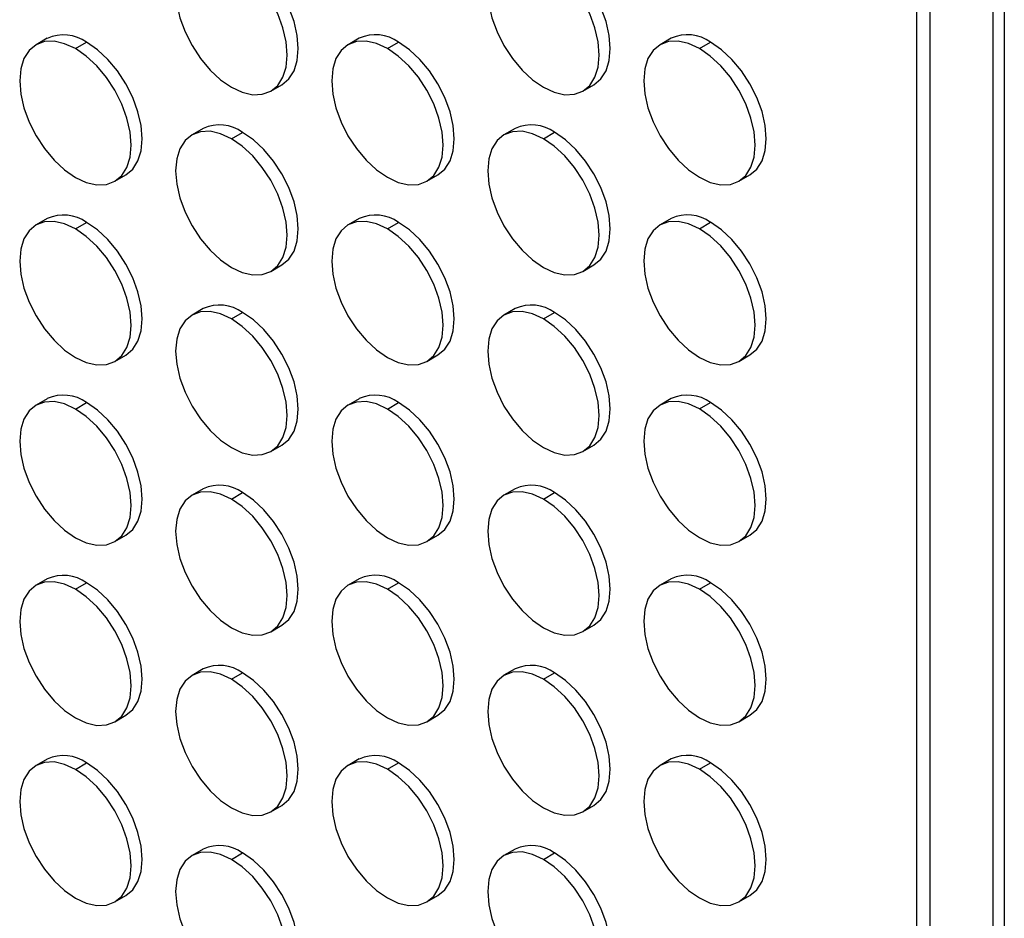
# Model space of a CAD drawing. Header units: millimetres. Extents: x 0 to 2794, y 0 to 2159.
# Tile 24 of 44: x 2543 to 2668, y 1084 to 1198. Entities that reach past the tile are written whole.
import ezdxf

# ---------------------------------------------------------------- set-up
doc = ezdxf.new("R2010")
doc.units = ezdxf.units.MM
doc.header["$LTSCALE"] = 10

msp = doc.modelspace()

# ---------------------------------------------------------------- linework, layer by layer
for p, q in [((2666.94, 890.14), (2666.94, 1653.36)), ((2668.37, 1654.18), (2668.37, 889.88)), ((2658.96, 900.17), (2658.96, 1648.75)), ((2657.25, 901.45), (2657.25, 1647.76)), ((2546.89, 1195.48), (2545.48, 1194.66)), ((2550.48, 1194.17), (2551.89, 1194.98)), ((2586.49, 1195.48), (2585.08, 1194.66)), ((2590.07, 1194.17), (2591.49, 1194.99)), ((2626.09, 1195.48), (2624.67, 1194.67)), ((2629.67, 1194.17), (2631.09, 1194.99)), ((2575.28, 1188.77), (2576.69, 1189.59)), ((2614.87, 1188.78), (2616.29, 1189.59)), ((2566.69, 1184.05), (2565.28, 1183.23)), ((2570.28, 1182.74), (2571.69, 1183.55)), ((2606.29, 1184.05), (2604.87, 1183.23)), ((2609.87, 1182.74), (2611.29, 1183.56)), ((2555.48, 1177.34), (2556.89, 1178.16)), ((2595.07, 1177.34), (2596.49, 1178.16)), ((2634.67, 1177.35), (2636.09, 1178.16)), ((2546.89, 1172.61), (2545.48, 1171.8)), ((2586.49, 1172.62), (2585.08, 1171.8)), ((2626.09, 1172.62), (2624.67, 1171.8)), ((2550.48, 1171.3), (2551.89, 1172.12)), ((2590.07, 1171.31), (2591.49, 1172.12)), ((2629.67, 1171.31), (2631.09, 1172.13)), ((2575.28, 1165.91), (2576.69, 1166.73)), ((2614.87, 1165.91), (2616.29, 1166.73)), ((2566.69, 1161.18), (2565.28, 1160.37)), ((2606.29, 1161.19), (2604.87, 1160.37)), ((2570.28, 1159.87), (2571.69, 1160.69)), ((2609.87, 1159.88), (2611.29, 1160.69)), ((2555.48, 1154.48), (2556.89, 1155.29)), ((2595.07, 1154.48), (2596.49, 1155.3)), ((2634.67, 1154.48), (2636.09, 1155.3)), ((2546.89, 1149.75), (2545.48, 1148.93)), ((2586.49, 1149.75), (2585.08, 1148.94)), ((2626.09, 1149.76), (2624.67, 1148.94)), ((2550.48, 1148.44), (2551.89, 1149.26)), ((2590.07, 1148.44), (2591.49, 1149.26)), ((2629.67, 1148.45), (2631.09, 1149.26)), ((2575.28, 1143.05), (2576.69, 1143.86)), ((2614.87, 1143.05), (2616.29, 1143.87)), ((2566.69, 1138.32), (2565.28, 1137.5)), ((2570.28, 1137.01), (2571.69, 1137.83)), ((2606.29, 1138.32), (2604.87, 1137.51)), ((2609.87, 1137.01), (2611.29, 1137.83)), ((2555.48, 1131.61), (2556.89, 1132.43)), ((2595.07, 1131.62), (2596.49, 1132.43)), ((2634.67, 1131.62), (2636.09, 1132.44)), ((2546.89, 1126.89), (2545.48, 1126.07)), ((2550.48, 1125.58), (2551.89, 1126.39)), ((2586.49, 1126.89), (2585.08, 1126.07)), ((2590.07, 1125.58), (2591.49, 1126.4)), ((2626.09, 1126.89), (2624.67, 1126.08)), ((2629.67, 1125.58), (2631.09, 1126.4)), ((2575.28, 1120.18), (2576.69, 1121)), ((2614.87, 1120.19), (2616.29, 1121)), ((2566.69, 1115.46), (2565.28, 1114.64)), ((2570.28, 1114.15), (2571.69, 1114.96)), ((2606.29, 1115.46), (2604.87, 1114.65)), ((2609.87, 1114.15), (2611.29, 1114.97)), ((2555.48, 1108.75), (2556.89, 1109.57)), ((2595.07, 1108.75), (2596.49, 1109.57)), ((2634.67, 1108.76), (2636.09, 1109.57)), ((2546.89, 1104.02), (2545.48, 1103.21)), ((2550.48, 1102.71), (2551.89, 1103.53)), ((2586.49, 1104.03), (2585.08, 1103.21)), ((2590.07, 1102.72), (2591.49, 1103.53)), ((2626.09, 1104.03), (2624.67, 1103.22)), ((2629.67, 1102.72), (2631.09, 1103.54)), ((2575.28, 1097.32), (2576.69, 1098.14)), ((2614.87, 1097.32), (2616.29, 1098.14)), ((2566.69, 1092.59), (2565.28, 1091.78)), ((2606.29, 1092.6), (2604.87, 1091.78)), ((2570.28, 1091.28), (2571.69, 1092.1)), ((2609.87, 1091.29), (2611.29, 1092.1)), ((2555.48, 1085.89), (2556.89, 1086.7)), ((2595.07, 1085.89), (2596.49, 1086.71)), ((2634.67, 1085.89), (2636.09, 1086.71))]:
    msp.add_line(p, q)
at = {"flags": 128}
for points in [[(2570.28, 1205.6), (2568.9, 1206.24), (2567.57, 1206.54), (2566.35, 1206.49), (2565.28, 1206.09), (2564.4, 1205.36), (2563.74, 1204.33), (2563.34, 1203.03), (2563.2, 1201.52), (2563.34, 1199.84), (2563.74, 1198.08), (2564.4, 1196.29), (2565.28, 1194.55), (2566.35, 1192.91), (2567.57, 1191.45), (2568.9, 1190.22), (2570.28, 1189.27)], [(2576.69, 1189.59), (2576.69, 1189.59), (2577.57, 1190.32), (2578.22, 1191.35), (2578.63, 1192.65), (2578.76, 1194.17), (2578.63, 1195.84), (2578.22, 1197.6), (2577.57, 1199.39), (2576.69, 1201.14), (2575.62, 1202.77), (2574.4, 1204.23), (2573.07, 1205.46), (2571.69, 1206.42)], [(2609.87, 1205.6), (2608.49, 1206.24), (2607.17, 1206.54), (2605.95, 1206.49), (2604.87, 1206.1), (2603.99, 1205.37), (2603.34, 1204.33), (2602.94, 1203.03), (2602.8, 1201.52), (2602.94, 1199.85), (2603.34, 1198.08), (2603.99, 1196.29), (2604.87, 1194.55), (2605.95, 1192.92), (2607.17, 1191.46), (2608.49, 1190.23), (2609.87, 1189.27)], [(2616.29, 1189.59), (2616.29, 1189.59), (2617.17, 1190.32), (2617.82, 1191.36), (2618.22, 1192.66), (2618.36, 1194.17), (2618.22, 1195.84), (2617.82, 1197.61), (2617.17, 1199.4), (2616.29, 1201.14), (2615.22, 1202.78), (2613.99, 1204.24), (2612.67, 1205.47), (2611.29, 1206.42)], [(2570.28, 1189.27), (2571.66, 1188.63), (2572.98, 1188.33), (2574.2, 1188.38), (2575.28, 1188.77), (2576.16, 1189.5), (2576.81, 1190.54), (2577.21, 1191.84), (2577.35, 1193.35), (2577.21, 1195.02), (2576.81, 1196.79), (2576.16, 1198.58), (2575.28, 1200.32), (2574.2, 1201.95), (2572.98, 1203.42), (2571.66, 1204.65), (2570.28, 1205.6)], [(2609.87, 1189.27), (2611.25, 1188.63), (2612.58, 1188.33), (2613.8, 1188.38), (2614.87, 1188.78), (2615.75, 1189.51), (2616.41, 1190.54), (2616.81, 1191.84), (2616.94, 1193.36), (2616.81, 1195.03), (2616.41, 1196.79), (2615.75, 1198.58), (2614.87, 1200.32), (2613.8, 1201.96), (2612.58, 1203.42), (2611.25, 1204.65), (2609.87, 1205.6)], [(2550.48, 1194.17), (2549.1, 1194.8), (2547.77, 1195.11), (2546.55, 1195.06), (2545.48, 1194.66), (2544.6, 1193.93), (2543.94, 1192.9), (2543.54, 1191.6), (2543.41, 1190.08), (2543.54, 1188.41), (2543.94, 1186.65), (2544.6, 1184.86), (2545.48, 1183.11), (2546.55, 1181.48), (2547.77, 1180.02), (2549.1, 1178.79), (2550.48, 1177.83)], [(2556.89, 1178.16), (2556.89, 1178.16), (2557.77, 1178.89), (2558.42, 1179.92), (2558.83, 1181.22), (2558.96, 1182.73), (2558.83, 1184.41), (2558.42, 1186.17), (2557.77, 1187.96), (2556.89, 1189.7), (2555.82, 1191.34), (2554.6, 1192.8), (2553.27, 1194.03), (2551.89, 1194.98)], [(2590.07, 1194.17), (2588.7, 1194.81), (2587.37, 1195.11), (2586.15, 1195.06), (2585.07, 1194.66), (2584.2, 1193.93), (2583.54, 1192.9), (2583.14, 1191.6), (2583, 1190.09), (2583.14, 1188.41), (2583.54, 1186.65), (2584.2, 1184.86), (2585.07, 1183.12), (2586.15, 1181.48), (2587.37, 1180.02), (2588.7, 1178.79), (2590.07, 1177.84)], [(2596.49, 1178.16), (2596.49, 1178.16), (2597.37, 1178.89), (2598.02, 1179.92), (2598.42, 1181.22), (2598.56, 1182.74), (2598.42, 1184.41), (2598.02, 1186.17), (2597.37, 1187.96), (2596.49, 1189.71), (2595.42, 1191.34), (2594.2, 1192.8), (2592.87, 1194.03), (2591.49, 1194.99)], [(2629.67, 1194.17), (2628.29, 1194.81), (2626.97, 1195.11), (2625.74, 1195.06), (2624.67, 1194.67), (2623.79, 1193.94), (2623.14, 1192.9), (2622.74, 1191.6), (2622.6, 1190.09), (2622.74, 1188.42), (2623.14, 1186.65), (2623.79, 1184.87), (2624.67, 1183.12), (2625.74, 1181.49), (2626.97, 1180.03), (2628.29, 1178.8), (2629.67, 1177.84)], [(2636.09, 1178.16), (2636.09, 1178.16), (2636.97, 1178.89), (2637.62, 1179.93), (2638.02, 1181.23), (2638.16, 1182.74), (2638.02, 1184.41), (2637.62, 1186.18), (2636.97, 1187.97), (2636.09, 1189.71), (2635.02, 1191.35), (2633.79, 1192.81), (2632.47, 1194.04), (2631.09, 1194.99)], [(2550.48, 1177.83), (2551.86, 1177.2), (2553.18, 1176.89), (2554.41, 1176.94), (2555.48, 1177.34), (2556.36, 1178.07), (2557.01, 1179.1), (2557.41, 1180.4), (2557.55, 1181.92), (2557.41, 1183.59), (2557.01, 1185.35), (2556.36, 1187.14), (2555.48, 1188.89), (2554.41, 1190.52), (2553.18, 1191.98), (2551.86, 1193.21), (2550.48, 1194.17)], [(2590.07, 1177.84), (2591.45, 1177.2), (2592.78, 1176.9), (2594, 1176.95), (2595.07, 1177.34), (2595.95, 1178.07), (2596.61, 1179.11), (2597.01, 1180.41), (2597.15, 1181.92), (2597.01, 1183.59), (2596.61, 1185.36), (2595.95, 1187.15), (2595.07, 1188.89), (2594, 1190.53), (2592.78, 1191.99), (2591.45, 1193.22), (2590.07, 1194.17)], [(2629.67, 1177.84), (2631.05, 1177.2), (2632.38, 1176.9), (2633.6, 1176.95), (2634.67, 1177.35), (2635.55, 1178.08), (2636.21, 1179.11), (2636.61, 1180.41), (2636.74, 1181.93), (2636.61, 1183.6), (2636.21, 1185.36), (2635.55, 1187.15), (2634.67, 1188.89), (2633.6, 1190.53), (2632.38, 1191.99), (2631.05, 1193.22), (2629.67, 1194.17)], [(2570.28, 1182.74), (2568.9, 1183.38), (2567.57, 1183.68), (2566.35, 1183.63), (2565.28, 1183.23), (2564.4, 1182.5), (2563.74, 1181.47), (2563.34, 1180.17), (2563.2, 1178.65), (2563.34, 1176.98), (2563.74, 1175.22), (2564.4, 1173.43), (2565.28, 1171.68), (2566.35, 1170.05), (2567.57, 1168.59), (2568.9, 1167.36), (2570.28, 1166.4)], [(2576.69, 1166.73), (2576.69, 1166.73), (2577.57, 1167.46), (2578.22, 1168.49), (2578.63, 1169.79), (2578.76, 1171.3), (2578.63, 1172.98), (2578.22, 1174.74), (2577.57, 1176.53), (2576.69, 1178.27), (2575.62, 1179.91), (2574.4, 1181.37), (2573.07, 1182.6), (2571.69, 1183.55)], [(2609.87, 1182.74), (2608.49, 1183.38), (2607.17, 1183.68), (2605.95, 1183.63), (2604.87, 1183.23), (2603.99, 1182.5), (2603.34, 1181.47), (2602.94, 1180.17), (2602.8, 1178.66), (2602.94, 1176.98), (2603.34, 1175.22), (2603.99, 1173.43), (2604.87, 1171.69), (2605.95, 1170.05), (2607.17, 1168.59), (2608.49, 1167.36), (2609.87, 1166.41)], [(2616.29, 1166.73), (2616.29, 1166.73), (2617.17, 1167.46), (2617.82, 1168.49), (2618.22, 1169.79), (2618.36, 1171.31), (2618.22, 1172.98), (2617.82, 1174.74), (2617.17, 1176.53), (2616.29, 1178.28), (2615.22, 1179.91), (2613.99, 1181.37), (2612.67, 1182.6), (2611.29, 1183.56)], [(2570.28, 1166.4), (2571.66, 1165.77), (2572.98, 1165.46), (2574.2, 1165.51), (2575.28, 1165.91), (2576.16, 1166.64), (2576.81, 1167.67), (2577.21, 1168.97), (2577.35, 1170.49), (2577.21, 1172.16), (2576.81, 1173.92), (2576.16, 1175.71), (2575.28, 1177.46), (2574.2, 1179.09), (2572.98, 1180.55), (2571.66, 1181.78), (2570.28, 1182.74)], [(2609.87, 1166.41), (2611.25, 1165.77), (2612.58, 1165.47), (2613.8, 1165.52), (2614.87, 1165.91), (2615.75, 1166.64), (2616.41, 1167.68), (2616.81, 1168.98), (2616.94, 1170.49), (2616.81, 1172.16), (2616.41, 1173.93), (2615.75, 1175.72), (2614.87, 1177.46), (2613.8, 1179.1), (2612.58, 1180.56), (2611.25, 1181.79), (2609.87, 1182.74)], [(2550.48, 1171.3), (2549.1, 1171.94), (2547.77, 1172.24), (2546.55, 1172.19), (2545.48, 1171.8), (2544.6, 1171.07), (2543.94, 1170.03), (2543.54, 1168.73), (2543.41, 1167.22), (2543.54, 1165.55), (2543.94, 1163.78), (2544.6, 1161.99), (2545.48, 1160.25), (2546.55, 1158.62), (2547.77, 1157.16), (2549.1, 1155.92), (2550.48, 1154.97)], [(2590.07, 1171.31), (2588.7, 1171.95), (2587.37, 1172.25), (2586.15, 1172.2), (2585.07, 1171.8), (2584.2, 1171.07), (2583.54, 1170.04), (2583.14, 1168.74), (2583, 1167.22), (2583.14, 1165.55), (2583.54, 1163.79), (2584.2, 1162), (2585.07, 1160.25), (2586.15, 1158.62), (2587.37, 1157.16), (2588.7, 1155.93), (2590.07, 1154.98)], [(2629.67, 1171.31), (2628.29, 1171.95), (2626.97, 1172.25), (2625.74, 1172.2), (2624.67, 1171.8), (2623.79, 1171.07), (2623.14, 1170.04), (2622.74, 1168.74), (2622.6, 1167.23), (2622.74, 1165.55), (2623.14, 1163.79), (2623.79, 1162), (2624.67, 1160.26), (2625.74, 1158.62), (2626.97, 1157.16), (2628.29, 1155.93), (2629.67, 1154.98)], [(2550.48, 1154.97), (2551.86, 1154.33), (2553.18, 1154.03), (2554.41, 1154.08), (2555.48, 1154.48), (2556.36, 1155.21), (2557.01, 1156.24), (2557.41, 1157.54), (2557.55, 1159.05), (2557.41, 1160.73), (2557.01, 1162.49), (2556.36, 1164.28), (2555.48, 1166.02), (2554.41, 1167.66), (2553.18, 1169.12), (2551.86, 1170.35), (2550.48, 1171.3)], [(2556.89, 1155.29), (2556.89, 1155.29), (2557.77, 1156.02), (2558.42, 1157.06), (2558.83, 1158.36), (2558.96, 1159.87), (2558.83, 1161.54), (2558.42, 1163.31), (2557.77, 1165.1), (2556.89, 1166.84), (2555.82, 1168.47), (2554.6, 1169.94), (2553.27, 1171.17), (2551.89, 1172.12)], [(2590.07, 1154.98), (2591.45, 1154.34), (2592.78, 1154.03), (2594, 1154.08), (2595.07, 1154.48), (2595.95, 1155.21), (2596.61, 1156.24), (2597.01, 1157.54), (2597.15, 1159.06), (2597.01, 1160.73), (2596.61, 1162.49), (2595.95, 1164.28), (2595.07, 1166.03), (2594, 1167.66), (2592.78, 1169.12), (2591.45, 1170.35), (2590.07, 1171.31)], [(2596.49, 1155.3), (2596.49, 1155.3), (2597.37, 1156.03), (2598.02, 1157.06), (2598.42, 1158.36), (2598.56, 1159.88), (2598.42, 1161.55), (2598.02, 1163.31), (2597.37, 1165.1), (2596.49, 1166.84), (2595.42, 1168.48), (2594.2, 1169.94), (2592.87, 1171.17), (2591.49, 1172.12)], [(2629.67, 1154.98), (2631.05, 1154.34), (2632.38, 1154.04), (2633.6, 1154.09), (2634.67, 1154.48), (2635.55, 1155.21), (2636.21, 1156.25), (2636.61, 1157.55), (2636.74, 1159.06), (2636.61, 1160.73), (2636.21, 1162.5), (2635.55, 1164.29), (2634.67, 1166.03), (2633.6, 1167.67), (2632.38, 1169.13), (2631.05, 1170.36), (2629.67, 1171.31)], [(2636.09, 1155.3), (2636.09, 1155.3), (2636.97, 1156.03), (2637.62, 1157.06), (2638.02, 1158.36), (2638.16, 1159.88), (2638.02, 1161.55), (2637.62, 1163.31), (2636.97, 1165.1), (2636.09, 1166.85), (2635.02, 1168.48), (2633.79, 1169.94), (2632.47, 1171.17), (2631.09, 1172.13)], [(2570.28, 1159.87), (2568.9, 1160.51), (2567.57, 1160.81), (2566.35, 1160.76), (2565.28, 1160.37), (2564.4, 1159.64), (2563.74, 1158.6), (2563.34, 1157.3), (2563.2, 1155.79), (2563.34, 1154.12), (2563.74, 1152.35), (2564.4, 1150.56), (2565.28, 1148.82), (2566.35, 1147.19), (2567.57, 1145.73), (2568.9, 1144.5), (2570.28, 1143.54)], [(2570.28, 1143.54), (2571.66, 1142.9), (2572.98, 1142.6), (2574.2, 1142.65), (2575.28, 1143.05), (2576.16, 1143.78), (2576.81, 1144.81), (2577.21, 1146.11), (2577.35, 1147.63), (2577.21, 1149.3), (2576.81, 1151.06), (2576.16, 1152.85), (2575.28, 1154.59), (2574.2, 1156.23), (2572.98, 1157.69), (2571.66, 1158.92), (2570.28, 1159.87)], [(2576.69, 1143.86), (2576.69, 1143.86), (2577.57, 1144.59), (2578.22, 1145.63), (2578.63, 1146.93), (2578.76, 1148.44), (2578.63, 1150.11), (2578.22, 1151.88), (2577.57, 1153.67), (2576.69, 1155.41), (2575.62, 1157.05), (2574.4, 1158.51), (2573.07, 1159.74), (2571.69, 1160.69)], [(2609.87, 1159.88), (2608.49, 1160.52), (2607.17, 1160.82), (2605.95, 1160.77), (2604.87, 1160.37), (2603.99, 1159.64), (2603.34, 1158.61), (2602.94, 1157.31), (2602.8, 1155.79), (2602.94, 1154.12), (2603.34, 1152.36), (2603.99, 1150.57), (2604.87, 1148.82), (2605.95, 1147.19), (2607.17, 1145.73), (2608.49, 1144.5), (2609.87, 1143.55)], [(2609.87, 1143.55), (2611.25, 1142.91), (2612.58, 1142.6), (2613.8, 1142.65), (2614.87, 1143.05), (2615.75, 1143.78), (2616.41, 1144.81), (2616.81, 1146.11), (2616.94, 1147.63), (2616.81, 1149.3), (2616.41, 1151.06), (2615.75, 1152.85), (2614.87, 1154.6), (2613.8, 1156.23), (2612.58, 1157.69), (2611.25, 1158.92), (2609.87, 1159.88)], [(2616.29, 1143.87), (2616.29, 1143.87), (2617.17, 1144.6), (2617.82, 1145.63), (2618.22, 1146.93), (2618.36, 1148.45), (2618.22, 1150.12), (2617.82, 1151.88), (2617.17, 1153.67), (2616.29, 1155.41), (2615.22, 1157.05), (2613.99, 1158.51), (2612.67, 1159.74), (2611.29, 1160.69)], [(2550.48, 1148.44), (2549.1, 1149.08), (2547.77, 1149.38), (2546.55, 1149.33), (2545.48, 1148.93), (2544.6, 1148.2), (2543.94, 1147.17), (2543.54, 1145.87), (2543.41, 1144.36), (2543.54, 1142.68), (2543.94, 1140.92), (2544.6, 1139.13), (2545.48, 1137.39), (2546.55, 1135.75), (2547.77, 1134.29), (2549.1, 1133.06), (2550.48, 1132.11)], [(2550.48, 1132.11), (2551.86, 1131.47), (2553.18, 1131.17), (2554.41, 1131.22), (2555.48, 1131.61), (2556.36, 1132.34), (2557.01, 1133.38), (2557.41, 1134.68), (2557.55, 1136.19), (2557.41, 1137.86), (2557.01, 1139.63), (2556.36, 1141.42), (2555.48, 1143.16), (2554.41, 1144.8), (2553.18, 1146.26), (2551.86, 1147.49), (2550.48, 1148.44)], [(2556.89, 1132.43), (2556.89, 1132.43), (2557.77, 1133.16), (2558.42, 1134.19), (2558.83, 1135.49), (2558.96, 1137.01), (2558.83, 1138.68), (2558.42, 1140.44), (2557.77, 1142.23), (2556.89, 1143.98), (2555.82, 1145.61), (2554.6, 1147.07), (2553.27, 1148.3), (2551.89, 1149.26)], [(2590.07, 1148.44), (2588.7, 1149.08), (2587.37, 1149.38), (2586.15, 1149.33), (2585.07, 1148.94), (2584.2, 1148.21), (2583.54, 1147.17), (2583.14, 1145.87), (2583, 1144.36), (2583.14, 1142.69), (2583.54, 1140.92), (2584.2, 1139.14), (2585.07, 1137.39), (2586.15, 1135.76), (2587.37, 1134.3), (2588.7, 1133.07), (2590.07, 1132.11)], [(2590.07, 1132.11), (2591.45, 1131.47), (2592.78, 1131.17), (2594, 1131.22), (2595.07, 1131.62), (2595.95, 1132.35), (2596.61, 1133.38), (2597.01, 1134.68), (2597.15, 1136.2), (2597.01, 1137.87), (2596.61, 1139.63), (2595.95, 1141.42), (2595.07, 1143.16), (2594, 1144.8), (2592.78, 1146.26), (2591.45, 1147.49), (2590.07, 1148.44)], [(2596.49, 1132.43), (2596.49, 1132.43), (2597.37, 1133.16), (2598.02, 1134.2), (2598.42, 1135.5), (2598.56, 1137.01), (2598.42, 1138.68), (2598.02, 1140.45), (2597.37, 1142.24), (2596.49, 1143.98), (2595.42, 1145.62), (2594.2, 1147.08), (2592.87, 1148.31), (2591.49, 1149.26)], [(2629.67, 1148.45), (2628.29, 1149.09), (2626.97, 1149.39), (2625.74, 1149.34), (2624.67, 1148.94), (2623.79, 1148.21), (2623.14, 1147.18), (2622.74, 1145.88), (2622.6, 1144.36), (2622.74, 1142.69), (2623.14, 1140.93), (2623.79, 1139.14), (2624.67, 1137.39), (2625.74, 1135.76), (2626.97, 1134.3), (2628.29, 1133.07), (2629.67, 1132.12)], [(2629.67, 1132.12), (2631.05, 1131.48), (2632.38, 1131.18), (2633.6, 1131.22), (2634.67, 1131.62), (2635.55, 1132.35), (2636.21, 1133.39), (2636.61, 1134.68), (2636.74, 1136.2), (2636.61, 1137.87), (2636.21, 1139.63), (2635.55, 1141.42), (2634.67, 1143.17), (2633.6, 1144.8), (2632.38, 1146.26), (2631.05, 1147.49), (2629.67, 1148.45)], [(2636.09, 1132.44), (2636.09, 1132.44), (2636.97, 1133.17), (2637.62, 1134.2), (2638.02, 1135.5), (2638.16, 1137.02), (2638.02, 1138.69), (2637.62, 1140.45), (2636.97, 1142.24), (2636.09, 1143.99), (2635.02, 1145.62), (2633.79, 1147.08), (2632.47, 1148.31), (2631.09, 1149.26)], [(2570.28, 1137.01), (2568.9, 1137.65), (2567.57, 1137.95), (2566.35, 1137.9), (2565.28, 1137.5), (2564.4, 1136.77), (2563.74, 1135.74), (2563.34, 1134.44), (2563.2, 1132.93), (2563.34, 1131.25), (2563.74, 1129.49), (2564.4, 1127.7), (2565.28, 1125.96), (2566.35, 1124.32), (2567.57, 1122.86), (2568.9, 1121.63), (2570.28, 1120.68)], [(2576.69, 1121), (2576.69, 1121), (2577.57, 1121.73), (2578.22, 1122.76), (2578.63, 1124.06), (2578.76, 1125.58), (2578.63, 1127.25), (2578.22, 1129.01), (2577.57, 1130.8), (2576.69, 1132.55), (2575.62, 1134.18), (2574.4, 1135.64), (2573.07, 1136.87), (2571.69, 1137.83)], [(2609.87, 1137.01), (2608.49, 1137.65), (2607.17, 1137.95), (2605.95, 1137.9), (2604.87, 1137.51), (2603.99, 1136.78), (2603.34, 1135.74), (2602.94, 1134.44), (2602.8, 1132.93), (2602.94, 1131.26), (2603.34, 1129.49), (2603.99, 1127.71), (2604.87, 1125.96), (2605.95, 1124.33), (2607.17, 1122.87), (2608.49, 1121.64), (2609.87, 1120.68)], [(2616.29, 1121), (2616.29, 1121), (2617.17, 1121.73), (2617.82, 1122.77), (2618.22, 1124.07), (2618.36, 1125.58), (2618.22, 1127.25), (2617.82, 1129.02), (2617.17, 1130.81), (2616.29, 1132.55), (2615.22, 1134.19), (2613.99, 1135.65), (2612.67, 1136.88), (2611.29, 1137.83)], [(2570.28, 1120.68), (2571.66, 1120.04), (2572.98, 1119.74), (2574.2, 1119.79), (2575.28, 1120.18), (2576.16, 1120.91), (2576.81, 1121.95), (2577.21, 1123.25), (2577.35, 1124.76), (2577.21, 1126.43), (2576.81, 1128.2), (2576.16, 1129.99), (2575.28, 1131.73), (2574.2, 1133.37), (2572.98, 1134.83), (2571.66, 1136.06), (2570.28, 1137.01)], [(2609.87, 1120.68), (2611.25, 1120.04), (2612.58, 1119.74), (2613.8, 1119.79), (2614.87, 1120.19), (2615.75, 1120.92), (2616.41, 1121.95), (2616.81, 1123.25), (2616.94, 1124.77), (2616.81, 1126.44), (2616.41, 1128.2), (2615.75, 1129.99), (2614.87, 1131.74), (2613.8, 1133.37), (2612.58, 1134.83), (2611.25, 1136.06), (2609.87, 1137.01)], [(2550.48, 1125.58), (2549.1, 1126.22), (2547.77, 1126.52), (2546.55, 1126.47), (2545.48, 1126.07), (2544.6, 1125.34), (2543.94, 1124.31), (2543.54, 1123.01), (2543.41, 1121.49), (2543.54, 1119.82), (2543.94, 1118.06), (2544.6, 1116.27), (2545.48, 1114.52), (2546.55, 1112.89), (2547.77, 1111.43), (2549.1, 1110.2), (2550.48, 1109.25)], [(2556.89, 1109.57), (2556.89, 1109.57), (2557.77, 1110.3), (2558.42, 1111.33), (2558.83, 1112.63), (2558.96, 1114.15), (2558.83, 1115.82), (2558.42, 1117.58), (2557.77, 1119.37), (2556.89, 1121.11), (2555.82, 1122.75), (2554.6, 1124.21), (2553.27, 1125.44), (2551.89, 1126.39)], [(2590.07, 1125.58), (2588.7, 1126.22), (2587.37, 1126.52), (2586.15, 1126.47), (2585.07, 1126.07), (2584.2, 1125.34), (2583.54, 1124.31), (2583.14, 1123.01), (2583, 1121.5), (2583.14, 1119.82), (2583.54, 1118.06), (2584.2, 1116.27), (2585.07, 1114.53), (2586.15, 1112.89), (2587.37, 1111.43), (2588.7, 1110.2), (2590.07, 1109.25)], [(2596.49, 1109.57), (2596.49, 1109.57), (2597.37, 1110.3), (2598.02, 1111.33), (2598.42, 1112.63), (2598.56, 1114.15), (2598.42, 1115.82), (2598.02, 1117.58), (2597.37, 1119.37), (2596.49, 1121.12), (2595.42, 1122.75), (2594.2, 1124.21), (2592.87, 1125.44), (2591.49, 1126.4)], [(2629.67, 1125.58), (2628.29, 1126.22), (2626.97, 1126.52), (2625.74, 1126.48), (2624.67, 1126.08), (2623.79, 1125.35), (2623.14, 1124.31), (2622.74, 1123.01), (2622.6, 1121.5), (2622.74, 1119.83), (2623.14, 1118.06), (2623.79, 1116.28), (2624.67, 1114.53), (2625.74, 1112.9), (2626.97, 1111.44), (2628.29, 1110.21), (2629.67, 1109.25)], [(2636.09, 1109.57), (2636.09, 1109.57), (2636.97, 1110.3), (2637.62, 1111.34), (2638.02, 1112.64), (2638.16, 1114.15), (2638.02, 1115.82), (2637.62, 1117.59), (2636.97, 1119.38), (2636.09, 1121.12), (2635.02, 1122.76), (2633.79, 1124.22), (2632.47, 1125.45), (2631.09, 1126.4)], [(2550.48, 1109.25), (2551.86, 1108.61), (2553.18, 1108.3), (2554.41, 1108.35), (2555.48, 1108.75), (2556.36, 1109.48), (2557.01, 1110.51), (2557.41, 1111.81), (2557.55, 1113.33), (2557.41, 1115), (2557.01, 1116.76), (2556.36, 1118.55), (2555.48, 1120.3), (2554.41, 1121.93), (2553.18, 1123.39), (2551.86, 1124.62), (2550.48, 1125.58)], [(2590.07, 1109.25), (2591.45, 1108.61), (2592.78, 1108.31), (2594, 1108.36), (2595.07, 1108.75), (2595.95, 1109.48), (2596.61, 1110.52), (2597.01, 1111.82), (2597.15, 1113.33), (2597.01, 1115), (2596.61, 1116.77), (2595.95, 1118.56), (2595.07, 1120.3), (2594, 1121.94), (2592.78, 1123.4), (2591.45, 1124.63), (2590.07, 1125.58)], [(2629.67, 1109.25), (2631.05, 1108.61), (2632.38, 1108.31), (2633.6, 1108.36), (2634.67, 1108.76), (2635.55, 1109.49), (2636.21, 1110.52), (2636.61, 1111.82), (2636.74, 1113.34), (2636.61, 1115.01), (2636.21, 1116.77), (2635.55, 1118.56), (2634.67, 1120.31), (2633.6, 1121.94), (2632.38, 1123.4), (2631.05, 1124.63), (2629.67, 1125.58)], [(2570.28, 1114.15), (2568.9, 1114.79), (2567.57, 1115.09), (2566.35, 1115.04), (2565.28, 1114.64), (2564.4, 1113.91), (2563.74, 1112.88), (2563.34, 1111.58), (2563.2, 1110.06), (2563.34, 1108.39), (2563.74, 1106.63), (2564.4, 1104.84), (2565.28, 1103.09), (2566.35, 1101.46), (2567.57, 1100), (2568.9, 1098.77), (2570.28, 1097.82)], [(2576.69, 1098.14), (2576.69, 1098.14), (2577.57, 1098.87), (2578.22, 1099.9), (2578.63, 1101.2), (2578.76, 1102.72), (2578.63, 1104.39), (2578.22, 1106.15), (2577.57, 1107.94), (2576.69, 1109.68), (2575.62, 1111.32), (2574.4, 1112.78), (2573.07, 1114.01), (2571.69, 1114.96)], [(2609.87, 1114.15), (2608.49, 1114.79), (2607.17, 1115.09), (2605.95, 1115.04), (2604.87, 1114.64), (2603.99, 1113.92), (2603.34, 1112.88), (2602.94, 1111.58), (2602.8, 1110.07), (2602.94, 1108.4), (2603.34, 1106.63), (2603.99, 1104.84), (2604.87, 1103.1), (2605.95, 1101.46), (2607.17, 1100), (2608.49, 1098.77), (2609.87, 1097.82)], [(2616.29, 1098.14), (2616.29, 1098.14), (2617.17, 1098.87), (2617.82, 1099.9), (2618.22, 1101.2), (2618.36, 1102.72), (2618.22, 1104.39), (2617.82, 1106.15), (2617.17, 1107.94), (2616.29, 1109.69), (2615.22, 1111.32), (2613.99, 1112.78), (2612.67, 1114.01), (2611.29, 1114.97)], [(2570.28, 1097.82), (2571.66, 1097.18), (2572.98, 1096.87), (2574.2, 1096.92), (2575.28, 1097.32), (2576.16, 1098.05), (2576.81, 1099.08), (2577.21, 1100.38), (2577.35, 1101.9), (2577.21, 1103.57), (2576.81, 1105.33), (2576.16, 1107.12), (2575.28, 1108.87), (2574.2, 1110.5), (2572.98, 1111.96), (2571.66, 1113.19), (2570.28, 1114.15)], [(2609.87, 1097.82), (2611.25, 1097.18), (2612.58, 1096.88), (2613.8, 1096.93), (2614.87, 1097.32), (2615.75, 1098.05), (2616.41, 1099.09), (2616.81, 1100.39), (2616.94, 1101.9), (2616.81, 1103.57), (2616.41, 1105.34), (2615.75, 1107.13), (2614.87, 1108.87), (2613.8, 1110.51), (2612.58, 1111.97), (2611.25, 1113.2), (2609.87, 1114.15)], [(2550.48, 1102.71), (2549.1, 1103.35), (2547.77, 1103.65), (2546.55, 1103.6), (2545.48, 1103.21), (2544.6, 1102.48), (2543.94, 1101.44), (2543.54, 1100.14), (2543.41, 1098.63), (2543.54, 1096.96), (2543.94, 1095.19), (2544.6, 1093.41), (2545.48, 1091.66), (2546.55, 1090.03), (2547.77, 1088.57), (2549.1, 1087.34), (2550.48, 1086.38)], [(2556.89, 1086.7), (2556.89, 1086.7), (2557.77, 1087.43), (2558.42, 1088.47), (2558.83, 1089.77), (2558.96, 1091.28), (2558.83, 1092.95), (2558.42, 1094.72), (2557.77, 1096.51), (2556.89, 1098.25), (2555.82, 1099.89), (2554.6, 1101.35), (2553.27, 1102.58), (2551.89, 1103.53)], [(2590.07, 1102.72), (2588.7, 1103.36), (2587.37, 1103.66), (2586.15, 1103.61), (2585.07, 1103.21), (2584.2, 1102.48), (2583.54, 1101.45), (2583.14, 1100.15), (2583, 1098.63), (2583.14, 1096.96), (2583.54, 1095.2), (2584.2, 1093.41), (2585.07, 1091.66), (2586.15, 1090.03), (2587.37, 1088.57), (2588.7, 1087.34), (2590.07, 1086.39)], [(2596.49, 1086.71), (2596.49, 1086.71), (2597.37, 1087.44), (2598.02, 1088.47), (2598.42, 1089.77), (2598.56, 1091.29), (2598.42, 1092.96), (2598.02, 1094.72), (2597.37, 1096.51), (2596.49, 1098.25), (2595.42, 1099.89), (2594.2, 1101.35), (2592.87, 1102.58), (2591.49, 1103.53)], [(2629.67, 1102.72), (2628.29, 1103.36), (2626.97, 1103.66), (2625.74, 1103.61), (2624.67, 1103.22), (2623.79, 1102.49), (2623.14, 1101.45), (2622.74, 1100.15), (2622.6, 1098.64), (2622.74, 1096.97), (2623.14, 1095.2), (2623.79, 1093.41), (2624.67, 1091.67), (2625.74, 1090.03), (2626.97, 1088.57), (2628.29, 1087.34), (2629.67, 1086.39)], [(2636.09, 1086.71), (2636.09, 1086.71), (2636.97, 1087.44), (2637.62, 1088.48), (2638.02, 1089.77), (2638.16, 1091.29), (2638.02, 1092.96), (2637.62, 1094.72), (2636.97, 1096.51), (2636.09, 1098.26), (2635.02, 1099.89), (2633.79, 1101.35), (2632.47, 1102.58), (2631.09, 1103.54)], [(2550.48, 1086.38), (2551.86, 1085.74), (2553.18, 1085.44), (2554.41, 1085.49), (2555.48, 1085.89), (2556.36, 1086.62), (2557.01, 1087.65), (2557.41, 1088.95), (2557.55, 1090.47), (2557.41, 1092.14), (2557.01, 1093.9), (2556.36, 1095.69), (2555.48, 1097.43), (2554.41, 1099.07), (2553.18, 1100.53), (2551.86, 1101.76), (2550.48, 1102.71)], [(2590.07, 1086.39), (2591.45, 1085.75), (2592.78, 1085.45), (2594, 1085.49), (2595.07, 1085.89), (2595.95, 1086.62), (2596.61, 1087.66), (2597.01, 1088.95), (2597.15, 1090.47), (2597.01, 1092.14), (2596.61, 1093.9), (2595.95, 1095.69), (2595.07, 1097.44), (2594, 1099.07), (2592.78, 1100.53), (2591.45, 1101.76), (2590.07, 1102.72)], [(2629.67, 1086.39), (2631.05, 1085.75), (2632.38, 1085.45), (2633.6, 1085.5), (2634.67, 1085.89), (2635.55, 1086.62), (2636.21, 1087.66), (2636.61, 1088.96), (2636.74, 1090.47), (2636.61, 1092.14), (2636.21, 1093.91), (2635.55, 1095.7), (2634.67, 1097.44), (2633.6, 1099.08), (2632.38, 1100.54), (2631.05, 1101.77), (2629.67, 1102.72)], [(2570.28, 1091.28), (2568.9, 1091.92), (2567.57, 1092.22), (2566.35, 1092.17), (2565.28, 1091.78), (2564.4, 1091.05), (2563.74, 1090.01), (2563.34, 1088.71), (2563.2, 1087.2), (2563.34, 1085.53), (2563.74, 1083.76), (2564.4, 1081.98), (2565.28, 1080.23), (2566.35, 1078.6), (2567.57, 1077.14), (2568.9, 1075.91), (2570.28, 1074.95)], [(2609.87, 1091.29), (2608.49, 1091.93), (2607.17, 1092.23), (2605.95, 1092.18), (2604.87, 1091.78), (2603.99, 1091.05), (2603.34, 1090.02), (2602.94, 1088.72), (2602.8, 1087.2), (2602.94, 1085.53), (2603.34, 1083.77), (2603.99, 1081.98), (2604.87, 1080.23), (2605.95, 1078.6), (2607.17, 1077.14), (2608.49, 1075.91), (2609.87, 1074.96)], [(2570.28, 1074.95), (2571.66, 1074.31), (2572.98, 1074.01), (2574.2, 1074.06), (2575.28, 1074.46), (2576.16, 1075.19), (2576.81, 1076.22), (2577.21, 1077.52), (2577.35, 1079.04), (2577.21, 1080.71), (2576.81, 1082.47), (2576.16, 1084.26), (2575.28, 1086.01), (2574.2, 1087.64), (2572.98, 1089.1), (2571.66, 1090.33), (2570.28, 1091.28)], [(2576.69, 1075.27), (2576.69, 1075.27), (2577.57, 1076), (2578.22, 1077.04), (2578.63, 1078.34), (2578.76, 1079.85), (2578.63, 1081.52), (2578.22, 1083.29), (2577.57, 1085.08), (2576.69, 1086.82), (2575.62, 1088.46), (2574.4, 1089.92), (2573.07, 1091.15), (2571.69, 1092.1)], [(2609.87, 1074.96), (2611.25, 1074.32), (2612.58, 1074.02), (2613.8, 1074.06), (2614.87, 1074.46), (2615.75, 1075.19), (2616.41, 1076.23), (2616.81, 1077.52), (2616.94, 1079.04), (2616.81, 1080.71), (2616.41, 1082.47), (2615.75, 1084.26), (2614.87, 1086.01), (2613.8, 1087.64), (2612.58, 1089.1), (2611.25, 1090.33), (2609.87, 1091.29)], [(2616.29, 1075.28), (2616.29, 1075.28), (2617.17, 1076.01), (2617.82, 1077.04), (2618.22, 1078.34), (2618.36, 1079.86), (2618.22, 1081.53), (2617.82, 1083.29), (2617.17, 1085.08), (2616.29, 1086.83), (2615.22, 1088.46), (2613.99, 1089.92), (2612.67, 1091.15), (2611.29, 1092.1)]]:
    msp.add_lwpolyline(points, dxfattribs=at)
for centre in [(2548.96, 1190.89), (2588.56, 1190.9), (2628.16, 1190.9), (2568.76, 1179.46), (2608.36, 1179.47), (2548.96, 1168.03), (2588.56, 1168.03), (2628.16, 1168.04), (2568.76, 1156.6), (2608.36, 1156.6), (2548.96, 1145.17), (2588.56, 1145.17), (2628.16, 1145.17), (2568.76, 1133.74), (2608.36, 1133.74), (2548.96, 1122.3), (2588.56, 1122.31), (2628.16, 1122.31), (2608.36, 1110.88), (2568.76, 1110.87), (2548.96, 1099.44), (2588.56, 1099.44), (2628.16, 1099.45), (2568.76, 1088.01), (2608.36, 1088.01)]:
    msp.add_arc(centre, 5.03, 54.3824, 114.3071)

doc.saveas('drawing.dxf')
